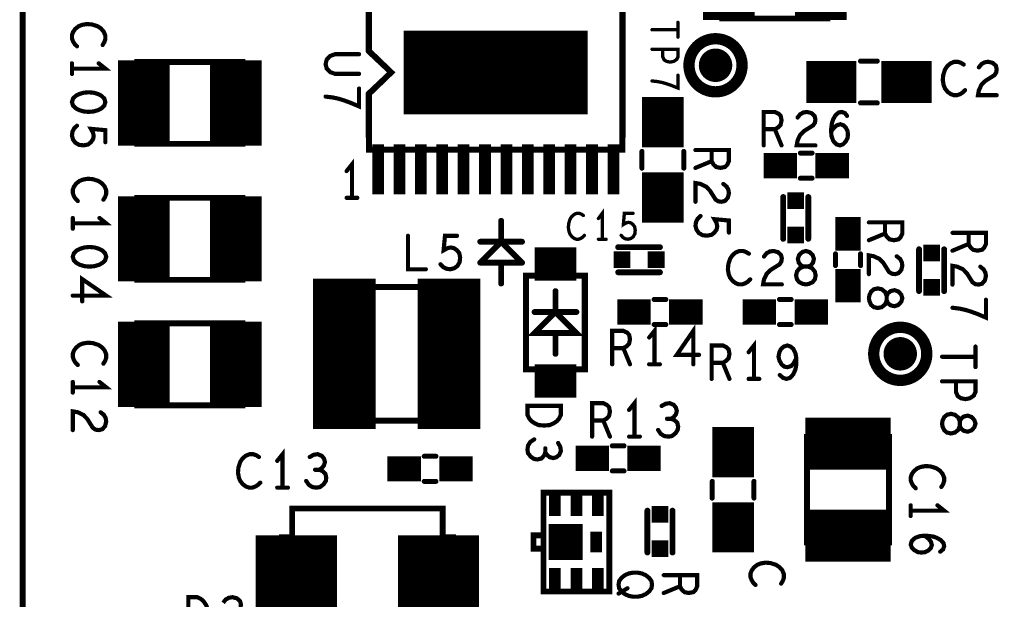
# Model space of a CAD drawing. Extents: x -1 to 5.73, y -1.96 to 5.23.
# Tile 12 of 20: x 0 to 1.17, y 2.11 to 2.8. Entities that reach past the tile are written whole.
import ezdxf

# ---------------------------------------------------------------- set-up
doc = ezdxf.new("R2010")
doc.units = 0
doc.layers.get('0').update_dxf_attribs({"color": 3, "linetype": 'CONTINUOUS'})

# ---------------------------------------------------------------- blocks, each defined once
blk = doc.blocks.new('PAD_S1')
at = {"const_width": 1}
blk.add_lwpolyline([(-0.5, 0), (0.5, 0)], dxfattribs=at)
blk = doc.blocks.new('PAD_R1')
at = {"const_width": 0.5}
blk.add_lwpolyline([(0.25, 0, 1), (-0.25, 0, 1)], format="xyb", close=True, dxfattribs=at)

msp = doc.modelspace()

# ---------------------------------------------------------------- linework, layer by layer
for points, const_width in [([(0, 0.625), (0, 4.33071), (4.72441, 4.33071), (4.72441, 0.625), (3.375, 0.625), (3.375, 0), (0.925, 0), (0.925, 0.625)], 0.007), ([(0.963, 2.899), (0.837, 2.899), (0.837, 2.801), (0.963, 2.801), (0.963, 2.899), (0.837, 2.899), (0.837, 2.801), (0.963, 2.801)], 0.007), ([(0.4145, 2.829), (0.7175, 2.829), (0.7175, 2.644), (0.4145, 2.644), (0.4145, 2.7115), (0.441, 2.7365), (0.4145, 2.7615)], 0.007), ([(0.137, 2.651), (0.263, 2.651), (0.263, 2.749), (0.137, 2.749), (0.137, 2.651), (0.263, 2.651), (0.263, 2.749), (0.137, 2.749)], 0.007), ([(0.099, 2.701), (0.09767, 2.70527), (0.09433, 2.70847), (0.09033, 2.7106), (0.085, 2.7122), (0.079, 2.71273), (0.073, 2.7122), (0.06767, 2.7106), (0.06367, 2.70847), (0.06033, 2.70527), (0.059, 2.701), (0.06033, 2.69673), (0.06367, 2.69353), (0.06767, 2.6914), (0.073, 2.6898), (0.079, 2.68927), (0.085, 2.6898), (0.09033, 2.6914), (0.09433, 2.69353), (0.09767, 2.69673)], 0.005), ([(0.137, 2.4885), (0.263, 2.4885), (0.263, 2.5865), (0.137, 2.5865), (0.137, 2.4885), (0.263, 2.4885), (0.263, 2.5865), (0.137, 2.5865)], 0.007), ([(0.1, 2.516), (0.09867, 2.52027), (0.09533, 2.52347), (0.09133, 2.5256), (0.086, 2.5272), (0.08, 2.52773), (0.074, 2.5272), (0.06867, 2.5256), (0.06467, 2.52347), (0.06133, 2.52027), (0.06, 2.516), (0.06133, 2.51173), (0.06467, 2.50853), (0.06867, 2.5064), (0.074, 2.5048), (0.08, 2.50427), (0.086, 2.5048), (0.09133, 2.5064), (0.09533, 2.50853), (0.09867, 2.51173)], 0.005), ([(0.9371, 2.483), (0.94083, 2.48367), (0.9451, 2.48567), (0.94777, 2.489), (0.94883, 2.49367), (0.94777, 2.49833), (0.94457, 2.50233), (0.93977, 2.50433), (0.93443, 2.50433), (0.93123, 2.50567), (0.92857, 2.509), (0.9275, 2.51367), (0.9291, 2.51833), (0.93283, 2.52167), (0.9371, 2.523), (0.94137, 2.52167), (0.9451, 2.51833), (0.9467, 2.51367), (0.94563, 2.509), (0.94297, 2.50567), (0.93977, 2.50433), (0.93443, 2.50433), (0.92963, 2.50233), (0.92643, 2.49833), (0.92537, 2.49367), (0.92643, 2.489), (0.9291, 2.48567), (0.93337, 2.48367)], 0.005), ([(0.602, 2.3815), (0.673, 2.3815), (0.673, 2.4935), (0.602, 2.4935)], 0.007), ([(0.5275, 2.32), (0.3675, 2.32), (0.3675, 2.48), (0.5275, 2.48)], 0.007), ([(0.5275, 2.48), (0.5275, 2.32), (0.3675, 2.32), (0.3675, 2.48)], 0.007), ([(1.0125, 2.4665), (1.01317, 2.46277), (1.01517, 2.4585), (1.0185, 2.45583), (1.02317, 2.45477), (1.02783, 2.45583), (1.03183, 2.45903), (1.03383, 2.46383), (1.03383, 2.46917), (1.03517, 2.47237), (1.0385, 2.47503), (1.04317, 2.4761), (1.04783, 2.4745), (1.05117, 2.47077), (1.0525, 2.4665), (1.05117, 2.46223), (1.04783, 2.4585), (1.04317, 2.4569), (1.0385, 2.45797), (1.03517, 2.46063), (1.03383, 2.46383), (1.03383, 2.46917), (1.03183, 2.47397), (1.02783, 2.47717), (1.02317, 2.47823), (1.0185, 2.47717), (1.01517, 2.4745), (1.01317, 2.47023)], 0.005), ([(0.137, 2.3385), (0.263, 2.3385), (0.263, 2.4365), (0.137, 2.4365), (0.137, 2.3385), (0.263, 2.3385), (0.263, 2.4365), (0.137, 2.4365)], 0.007), ([(0.604, 2.33773), (0.644, 2.33773), (0.644, 2.32707), (0.642, 2.3228), (0.63933, 2.3196), (0.63533, 2.31693), (0.63067, 2.3148), (0.624, 2.31427), (0.61733, 2.3148), (0.61267, 2.31693), (0.60867, 2.3196), (0.606, 2.3228), (0.604, 2.32707)], 0.005), ([(1.1, 2.3165), (1.10067, 2.31277), (1.10267, 2.3085), (1.106, 2.30583), (1.11067, 2.30477), (1.11533, 2.30583), (1.11933, 2.30903), (1.12133, 2.31383), (1.12133, 2.31917), (1.12267, 2.32237), (1.126, 2.32503), (1.13067, 2.3261), (1.13533, 2.3245), (1.13867, 2.32077), (1.14, 2.3165), (1.13867, 2.31223), (1.13533, 2.3085), (1.13067, 2.3069), (1.126, 2.30797), (1.12267, 2.31063), (1.12133, 2.31383), (1.12133, 2.31917), (1.11933, 2.32397), (1.11533, 2.32717), (1.11067, 2.32823), (1.106, 2.32717), (1.10267, 2.3245), (1.10067, 2.32023)], 0.005), ([(0.9385, 2.3005), (0.9385, 2.1745), (1.0365, 2.1745), (1.0365, 2.3005), (0.9385, 2.3005), (0.9385, 2.1745), (1.0365, 2.1745), (1.0365, 2.3005)], 0.007), ([(0.6231, 2.1159), (0.7019, 2.1159), (0.7019, 2.2341), (0.6231, 2.2341), (0.6231, 2.1159), (0.7019, 2.1159), (0.7019, 2.2341), (0.6231, 2.2341)], 0.007), ([(0.51486, 2.09419), (0.50246, 2.09419), (0.50246, 2.05994), (0.32254, 2.05994), (0.32254, 2.09419), (0.31014, 2.09419), (0.31014, 2.18081), (0.32254, 2.18081), (0.32254, 2.21506), (0.50246, 2.21506), (0.50246, 2.18081), (0.51486, 2.18081)], 0.007), ([(0.6113, 2.1671), (0.6231, 2.1671), (0.6231, 2.1829), (0.6113, 2.1829)], 0.007), ([(0.6231, 2.1671), (0.6113, 2.1671), (0.6113, 2.1829), (0.6231, 2.1829)], 0.007), ([(0.713, 2.124), (0.71367, 2.12827), (0.71633, 2.132), (0.72033, 2.1352), (0.725, 2.13733), (0.73033, 2.1384), (0.73567, 2.1384), (0.741, 2.13733), (0.74567, 2.1352), (0.74967, 2.132), (0.75233, 2.12827), (0.753, 2.124), (0.75233, 2.11973), (0.74967, 2.116), (0.74567, 2.1128), (0.741, 2.11067), (0.73567, 2.1096), (0.73033, 2.1096), (0.725, 2.11067), (0.72033, 2.1128), (0.71633, 2.116), (0.71367, 2.11973)], 0.005), ([(0.19827, 2.069), (0.19827, 2.109), (0.20893, 2.109), (0.2132, 2.107), (0.2164, 2.10433), (0.21907, 2.10033), (0.2212, 2.09567), (0.22173, 2.089), (0.2212, 2.08233), (0.21907, 2.07767), (0.2164, 2.07367), (0.2132, 2.071), (0.20893, 2.069)], 0.005)]:
    msp.add_lwpolyline(points, close=True, dxfattribs=dict(const_width=const_width))
for points, const_width in [([(0.845, 2.799), (0.845, 2.901)], 0.062), ([(0.955, 2.799), (0.955, 2.901)], 0.062), ([(0.414, 2.6595), (0.414, 2.7105), (0.415, 2.7115), (0.441, 2.7365), (0.415, 2.7615), (0.414, 2.7625), (0.414, 2.8135)], 0.007), ([(0.718, 2.8135), (0.718, 2.6595)], 0.007), ([(0.09567, 2.76927), (0.09767, 2.77247), (0.099, 2.7762), (0.099, 2.78047), (0.097, 2.78527), (0.09367, 2.789), (0.08967, 2.79167), (0.083, 2.7938), (0.077, 2.79433), (0.071, 2.79327), (0.067, 2.79167), (0.063, 2.78847), (0.06033, 2.78473), (0.059, 2.781), (0.059, 2.77727), (0.06033, 2.77353), (0.06233, 2.77033), (0.065, 2.76767)], 0.005), ([(0.784, 2.79632), (0.784, 2.77868)], 0.004), ([(0.145, 2.649), (0.145, 2.751)], 0.062), ([(0.255, 2.649), (0.255, 2.751)], 0.062), ([(0.456, 2.7365), (0.676, 2.7365)], 0.1), ([(0.784, 2.7875), (0.753, 2.7875)], 0.004), ([(0.4025, 2.75823), (0.37383, 2.75823), (0.36783, 2.7561), (0.36383, 2.75183), (0.3625, 2.7465), (0.36383, 2.74117), (0.36783, 2.7369), (0.37383, 2.73477), (0.4025, 2.73477)], 0.005), ([(0.753, 2.76417), (0.784, 2.76417), (0.784, 2.75497), (0.78245, 2.7519), (0.77883, 2.7496), (0.7747, 2.74883), (0.77057, 2.7496), (0.76747, 2.75152), (0.76592, 2.75497), (0.76592, 2.76417)], 0.004), ([(0.059, 2.741), (0.099, 2.741), (0.091, 2.7474)], 0.005), ([(0.059, 2.7474), (0.059, 2.7346)], 0.005), ([(0.9375, 2.725), (0.9975, 2.725)], 0.05), ([(1.0025, 2.75), (1.0225, 2.75)], 0.006), ([(1.0025, 2.75), (1.0225, 2.75)], 0.006), ([(1.0275, 2.725), (1.0875, 2.725)], 0.05), ([(1.12593, 2.74587), (1.12273, 2.74787), (1.119, 2.7492), (1.11473, 2.7492), (1.10993, 2.7472), (1.1062, 2.74387), (1.10353, 2.73987), (1.1014, 2.7332), (1.10087, 2.7272), (1.10193, 2.7212), (1.10353, 2.7172), (1.10673, 2.7132), (1.11047, 2.71053), (1.1142, 2.7092), (1.11793, 2.7092), (1.12167, 2.71053), (1.12487, 2.71253), (1.12753, 2.7152)], 0.005), ([(1.14407, 2.74253), (1.14727, 2.74653), (1.151, 2.74853), (1.15527, 2.7492), (1.1606, 2.74787), (1.16433, 2.74453), (1.1654, 2.74053), (1.16487, 2.73653), (1.16273, 2.7332), (1.15207, 2.72653), (1.14727, 2.72187), (1.14407, 2.7152), (1.143, 2.7092), (1.1654, 2.7092)], 0.005), ([(0.753, 2.72627), (0.75972, 2.7255), (0.7654, 2.72435), (0.77057, 2.72282), (0.77625, 2.7209), (0.784, 2.71783), (0.784, 2.73317)], 0.004), ([(0.766, 2.647), (0.766, 2.707)], 0.05), ([(0.3625, 2.70757), (0.37117, 2.7065), (0.3785, 2.7049), (0.38517, 2.70277), (0.3925, 2.7001), (0.4025, 2.69583), (0.4025, 2.71717)], 0.005), ([(1.0025, 2.7), (1.0225, 2.7)], 0.006), ([(1.0025, 2.7), (1.0225, 2.7)], 0.006), ([(0.88663, 2.6492), (0.88663, 2.6892), (0.89997, 2.6892), (0.90423, 2.6872), (0.9069, 2.68453), (0.90797, 2.6792), (0.9069, 2.67387), (0.9037, 2.67053), (0.89997, 2.66853), (0.88663, 2.66853)], 0.005), ([(0.92717, 2.68253), (0.93037, 2.68653), (0.9341, 2.68853), (0.93837, 2.6892), (0.9437, 2.68787), (0.94743, 2.68453), (0.9485, 2.68053), (0.94797, 2.67653), (0.94583, 2.6732), (0.93517, 2.66653), (0.93037, 2.66187), (0.92717, 2.6552), (0.9261, 2.6492), (0.9485, 2.6492)], 0.005), ([(0.96717, 2.66587), (0.9709, 2.67053), (0.9741, 2.6732), (0.97837, 2.67453), (0.9821, 2.6732), (0.98477, 2.67053), (0.9869, 2.66653), (0.98743, 2.66187), (0.9869, 2.65787), (0.98477, 2.65387), (0.98157, 2.65053), (0.97783, 2.6492), (0.97357, 2.65053), (0.96983, 2.65453), (0.9677, 2.66053), (0.96717, 2.6672), (0.96823, 2.67587), (0.96983, 2.68053), (0.9725, 2.6852), (0.97623, 2.68853), (0.97997, 2.6892), (0.9837, 2.68787), (0.98637, 2.68453)], 0.005), ([(0.065, 2.67273), (0.06167, 2.66953), (0.05967, 2.6658), (0.059, 2.661), (0.06033, 2.6562), (0.063, 2.65247), (0.06767, 2.6498), (0.073, 2.64927), (0.07833, 2.65033), (0.08167, 2.653), (0.08433, 2.65673), (0.085, 2.66047), (0.08433, 2.6642), (0.08167, 2.669), (0.099, 2.6674), (0.099, 2.653)], 0.005), ([(0.89997, 2.66853), (0.90797, 2.6492)], 0.005), ([(0.4252, 2.5905), (0.4252, 2.6505)], 0.014), ([(0.4508, 2.5905), (0.4508, 2.6505)], 0.014), ([(0.4764, 2.5905), (0.4764, 2.6505)], 0.014), ([(0.502, 2.5905), (0.502, 2.6505)], 0.014), ([(0.5276, 2.5905), (0.5276, 2.6505)], 0.014), ([(0.5532, 2.5905), (0.5532, 2.6505)], 0.014), ([(0.5788, 2.5905), (0.5788, 2.6505)], 0.014), ([(0.6044, 2.5905), (0.6044, 2.6505)], 0.014), ([(0.63, 2.5905), (0.63, 2.6505)], 0.014), ([(0.6556, 2.5905), (0.6556, 2.6505)], 0.014), ([(0.6812, 2.5905), (0.6812, 2.6505)], 0.014), ([(0.7068, 2.5905), (0.7068, 2.6505)], 0.014), ([(0.741, 2.642), (0.741, 2.622)], 0.006), ([(0.741, 2.642), (0.741, 2.622)], 0.006), ([(0.766, 2.557), (0.766, 2.617)], 0.05), ([(0.791, 2.642), (0.791, 2.622)], 0.006), ([(0.791, 2.642), (0.791, 2.622)], 0.006), ([(0.805, 2.64367), (0.845, 2.64367), (0.845, 2.63033), (0.843, 2.62607), (0.84033, 2.6234), (0.835, 2.62233), (0.82967, 2.6234), (0.82633, 2.6266), (0.82433, 2.63033), (0.82433, 2.64367)], 0.005), ([(0.8865, 2.625), (0.9265, 2.625)], 0.03), ([(0.9445, 2.64), (0.9305, 2.64)], 0.006), ([(0.9445, 2.64), (0.9305, 2.64)], 0.006), ([(0.9485, 2.625), (0.9885, 2.625)], 0.03), ([(0.394, 2.5865), (0.394, 2.6265), (0.3876, 2.6185)], 0.005), ([(0.82433, 2.63033), (0.805, 2.62233)], 0.005), ([(0.145, 2.4865), (0.145, 2.5885)], 0.062), ([(0.255, 2.4865), (0.255, 2.5885)], 0.062), ([(0.09667, 2.58427), (0.09867, 2.58747), (0.1, 2.5912), (0.1, 2.59547), (0.098, 2.60027), (0.09467, 2.604), (0.09067, 2.60667), (0.084, 2.6088), (0.078, 2.60933), (0.072, 2.60827), (0.068, 2.60667), (0.064, 2.60347), (0.06133, 2.59973), (0.06, 2.596), (0.06, 2.59227), (0.06133, 2.58853), (0.06333, 2.58533), (0.066, 2.58267)], 0.005), ([(0.83833, 2.60313), (0.84233, 2.59993), (0.84433, 2.5962), (0.845, 2.59193), (0.84367, 2.5866), (0.84033, 2.58287), (0.83633, 2.5818), (0.83233, 2.58233), (0.829, 2.58447), (0.82233, 2.59513), (0.81767, 2.59993), (0.811, 2.60313), (0.805, 2.6042), (0.805, 2.5818)], 0.005), ([(0.9445, 2.61), (0.9305, 2.61)], 0.006), ([(0.9445, 2.61), (0.9305, 2.61)], 0.006), ([(0.3876, 2.5865), (0.4004, 2.5865)], 0.005), ([(0.91, 2.5375), (0.91, 2.5875)], 0.007), ([(0.91, 2.5375), (0.91, 2.5875)], 0.007), ([(0.94, 2.5375), (0.94, 2.5875)], 0.007), ([(0.94, 2.5375), (0.94, 2.5875)], 0.007), ([(0.67093, 2.56542), (0.66863, 2.56697), (0.66595, 2.568), (0.66288, 2.568), (0.65943, 2.56645), (0.65675, 2.56387), (0.65483, 2.56077), (0.6533, 2.5556), (0.65292, 2.55095), (0.65368, 2.5463), (0.65483, 2.5432), (0.65713, 2.5401), (0.65982, 2.53803), (0.6625, 2.537), (0.66518, 2.537), (0.66787, 2.53803), (0.67017, 2.53958), (0.67208, 2.54165)], 0.004), ([(0.6935, 2.537), (0.6935, 2.568), (0.6889, 2.5618)], 0.004), ([(0.71607, 2.54165), (0.71837, 2.53907), (0.72105, 2.53752), (0.7245, 2.537), (0.72795, 2.53803), (0.73063, 2.5401), (0.73255, 2.54372), (0.73293, 2.54785), (0.73217, 2.55198), (0.73025, 2.55457), (0.72757, 2.55663), (0.72488, 2.55715), (0.7222, 2.55663), (0.71875, 2.55457), (0.7199, 2.568), (0.73025, 2.568)], 0.004), ([(0.9875, 2.5235), (0.9875, 2.5635)], 0.03), ([(0.06, 2.556), (0.1, 2.556), (0.092, 2.5624)], 0.005), ([(0.06, 2.5624), (0.06, 2.5496)], 0.005), ([(0.5725, 2.534), (0.5725, 2.559)], 0.007), ([(0.811, 2.56473), (0.80767, 2.56153), (0.80567, 2.5578), (0.805, 2.553), (0.80633, 2.5482), (0.809, 2.54447), (0.81367, 2.5418), (0.819, 2.54127), (0.82433, 2.54233), (0.82767, 2.545), (0.83033, 2.54873), (0.831, 2.55247), (0.83033, 2.5562), (0.82767, 2.561), (0.845, 2.5594), (0.845, 2.545)], 0.005), ([(1.0125, 2.55717), (1.0525, 2.55717), (1.0525, 2.54383), (1.0505, 2.53957), (1.04783, 2.5369), (1.0425, 2.53583), (1.03717, 2.5369), (1.03383, 2.5401), (1.03183, 2.54383), (1.03183, 2.55717)], 0.005), ([(1.03183, 2.54383), (1.0125, 2.53583)], 0.005), ([(1.1125, 2.54467), (1.1525, 2.54467), (1.1525, 2.53133), (1.1505, 2.52707), (1.14783, 2.5244), (1.1425, 2.52333), (1.13717, 2.5244), (1.13383, 2.5276), (1.13183, 2.53133), (1.13183, 2.54467)], 0.005), ([(0.46103, 2.5411), (0.46103, 2.5011), (0.48237, 2.5011)], 0.005), ([(0.49997, 2.5071), (0.50317, 2.50377), (0.5069, 2.50177), (0.5117, 2.5011), (0.5165, 2.50243), (0.52023, 2.5051), (0.5229, 2.50977), (0.52343, 2.5151), (0.52237, 2.52043), (0.5197, 2.52377), (0.51597, 2.52643), (0.51223, 2.5271), (0.5085, 2.52643), (0.5037, 2.52377), (0.5053, 2.5411), (0.5197, 2.5411)], 0.005), ([(0.5475, 2.509), (0.5725, 2.534)], 0.007), ([(0.5475, 2.534), (0.5975, 2.534)], 0.007), ([(0.5725, 2.534), (0.5975, 2.509)], 0.007), ([(0.6889, 2.537), (0.6981, 2.537)], 0.004), ([(1.13183, 2.53133), (1.1125, 2.52333)], 0.005), ([(0.385, 2.31), (0.385, 2.49)], 0.075), ([(0.51, 2.31), (0.51, 2.49)], 0.075), ([(0.6125, 2.5075), (0.6625, 2.5075)], 0.04), ([(0.7125, 2.5275), (0.7625, 2.5275)], 0.007), ([(0.7125, 2.5275), (0.7625, 2.5275)], 0.007), ([(0.86883, 2.51967), (0.86563, 2.52167), (0.8619, 2.523), (0.85763, 2.523), (0.85283, 2.521), (0.8491, 2.51767), (0.84643, 2.51367), (0.8443, 2.507), (0.84377, 2.501), (0.84483, 2.495), (0.84643, 2.491), (0.84963, 2.487), (0.85337, 2.48433), (0.8571, 2.483), (0.86083, 2.483), (0.86457, 2.48433), (0.86777, 2.48633), (0.87043, 2.489)], 0.005), ([(0.88697, 2.51633), (0.89017, 2.52033), (0.8939, 2.52233), (0.89817, 2.523), (0.9035, 2.52167), (0.90723, 2.51833), (0.9083, 2.51433), (0.90777, 2.51033), (0.90563, 2.507), (0.89497, 2.50033), (0.89017, 2.49567), (0.88697, 2.489), (0.8859, 2.483), (0.9083, 2.483)], 0.005), ([(0.9725, 2.5195), (0.9725, 2.5055)], 0.006), ([(0.9725, 2.5195), (0.9725, 2.5055)], 0.006), ([(1.0025, 2.5195), (1.0025, 2.5055)], 0.006), ([(1.0025, 2.5195), (1.0025, 2.5055)], 0.006), ([(1.0725, 2.525), (1.0725, 2.475)], 0.007), ([(1.0725, 2.525), (1.0725, 2.475)], 0.007), ([(1.1025, 2.525), (1.1025, 2.475)], 0.007), ([(1.1025, 2.525), (1.1025, 2.475)], 0.007), ([(0.5725, 2.509), (0.5475, 2.509)], 0.007), ([(0.5975, 2.509), (0.5725, 2.509)], 0.007), ([(0.5725, 2.484), (0.5725, 2.509)], 0.007), ([(0.9875, 2.4615), (0.9875, 2.5015)], 0.03), ([(1.04583, 2.51663), (1.04983, 2.51343), (1.05183, 2.5097), (1.0525, 2.50543), (1.05117, 2.5001), (1.04783, 2.49637), (1.04383, 2.4953), (1.03983, 2.49583), (1.0365, 2.49797), (1.02983, 2.50863), (1.02517, 2.51343), (1.0185, 2.51663), (1.0125, 2.5177), (1.0125, 2.4953)], 0.005), ([(0.7125, 2.4975), (0.7625, 2.4975)], 0.007), ([(0.7125, 2.4975), (0.7625, 2.4975)], 0.007), ([(1.14583, 2.50413), (1.14983, 2.50093), (1.15183, 2.4972), (1.1525, 2.49293), (1.15117, 2.4876), (1.14783, 2.48387), (1.14383, 2.4828), (1.13983, 2.48333), (1.1365, 2.48547), (1.12983, 2.49613), (1.12517, 2.50093), (1.1185, 2.50413), (1.1125, 2.5052), (1.1125, 2.4828)], 0.005), ([(0.06, 2.4696), (0.1, 2.4696), (0.07133, 2.48933), (0.07133, 2.46267)], 0.005), ([(0.6025, 2.3815), (0.6025, 2.4935)], 0.007), ([(0.6725, 2.4935), (0.6725, 2.3815)], 0.007), ([(0.6375, 2.45), (0.6375, 2.475)], 0.007), ([(0.145, 2.3365), (0.145, 2.4385)], 0.062), ([(0.255, 2.3365), (0.255, 2.4385)], 0.062), ([(0.7115, 2.45), (0.7515, 2.45)], 0.03), ([(0.7555, 2.465), (0.7695, 2.465)], 0.006), ([(0.7555, 2.465), (0.7695, 2.465)], 0.006), ([(0.7735, 2.45), (0.8135, 2.45)], 0.03), ([(0.8615, 2.45), (0.9015, 2.45)], 0.03), ([(0.9055, 2.465), (0.9195, 2.465)], 0.006), ([(0.9055, 2.465), (0.9195, 2.465)], 0.006), ([(0.9235, 2.45), (0.9635, 2.45)], 0.03), ([(1.1125, 2.45507), (1.12117, 2.454), (1.1285, 2.4524), (1.13517, 2.45027), (1.1425, 2.4476), (1.1525, 2.44333), (1.1525, 2.46467)], 0.005), ([(0.6375, 2.4), (0.6375, 2.425), (0.6125, 2.425), (0.6375, 2.45), (0.6625, 2.425), (0.6375, 2.425)], 0.007), ([(0.6125, 2.45), (0.6625, 2.45)], 0.007), ([(0.70533, 2.3875), (0.70533, 2.4275), (0.71867, 2.4275), (0.72293, 2.4255), (0.7256, 2.42283), (0.72667, 2.4175), (0.7256, 2.41217), (0.7224, 2.40883), (0.71867, 2.40683), (0.70533, 2.40683)], 0.005), ([(0.756, 2.3875), (0.756, 2.4275), (0.7496, 2.4195)], 0.005), ([(0.7555, 2.435), (0.7695, 2.435)], 0.006), ([(0.7555, 2.435), (0.7695, 2.435)], 0.006), ([(0.8024, 2.3875), (0.8024, 2.4275), (0.78267, 2.39883), (0.80933, 2.39883)], 0.005), ([(0.9055, 2.435), (0.9195, 2.435)], 0.006), ([(0.9055, 2.435), (0.9195, 2.435)], 0.006), ([(0.09667, 2.38827), (0.09867, 2.39147), (0.1, 2.3952), (0.1, 2.39947), (0.098, 2.40427), (0.09467, 2.408), (0.09067, 2.41067), (0.084, 2.4128), (0.078, 2.41333), (0.072, 2.41227), (0.068, 2.41067), (0.064, 2.40747), (0.06133, 2.40373), (0.06, 2.4), (0.06, 2.39627), (0.06133, 2.39253), (0.06333, 2.38933), (0.066, 2.38667)], 0.005), ([(0.875, 2.37), (0.875, 2.41), (0.8686, 2.402)], 0.005), ([(0.71867, 2.40683), (0.72667, 2.3875)], 0.005), ([(0.82433, 2.37), (0.82433, 2.41), (0.83767, 2.41), (0.84193, 2.408), (0.8446, 2.40533), (0.84567, 2.4), (0.8446, 2.39467), (0.8414, 2.39133), (0.83767, 2.38933), (0.82433, 2.38933)], 0.005), ([(0.90593, 2.37467), (0.90967, 2.37133), (0.91393, 2.37), (0.9182, 2.37133), (0.92193, 2.37533), (0.9246, 2.38133), (0.92567, 2.38733), (0.92567, 2.39467), (0.9246, 2.40067), (0.92193, 2.406), (0.91873, 2.40867), (0.915, 2.41), (0.91073, 2.40867), (0.90753, 2.406), (0.9054, 2.402), (0.90433, 2.39667), (0.9054, 2.392), (0.90807, 2.38733), (0.91127, 2.38467), (0.915, 2.384), (0.91927, 2.38533), (0.92247, 2.38867), (0.92567, 2.39467)], 0.005), ([(1.14, 2.40877), (1.14, 2.38423)], 0.005), ([(0.83767, 2.38933), (0.84567, 2.37)], 0.005), ([(1.14, 2.3965), (1.1, 2.3965)], 0.005), ([(0.6125, 2.3675), (0.6625, 2.3675)], 0.04), ([(0.7496, 2.3875), (0.7624, 2.3875)], 0.005), ([(0.06, 2.36), (0.1, 2.36), (0.092, 2.3664)], 0.005), ([(0.06, 2.3664), (0.06, 2.3536)], 0.005), ([(0.8686, 2.37), (0.8814, 2.37)], 0.005), ([(1.1, 2.36717), (1.14, 2.36717), (1.14, 2.35437), (1.138, 2.3501), (1.13333, 2.3469), (1.128, 2.34583), (1.12267, 2.3469), (1.11867, 2.34957), (1.11667, 2.35437), (1.11667, 2.36717)], 0.005), ([(0.732, 2.301), (0.732, 2.341), (0.7256, 2.333)], 0.005), ([(0.09333, 2.33013), (0.09733, 2.32693), (0.09933, 2.3232), (0.1, 2.31893), (0.09867, 2.3136), (0.09533, 2.30987), (0.09133, 2.3088), (0.08733, 2.30933), (0.084, 2.31147), (0.07733, 2.32213), (0.07267, 2.32693), (0.066, 2.33013), (0.06, 2.3312), (0.06, 2.3088)], 0.005), ([(0.68133, 2.301), (0.68133, 2.341), (0.69467, 2.341), (0.69893, 2.339), (0.7016, 2.33633), (0.70267, 2.331), (0.7016, 2.32567), (0.6984, 2.32233), (0.69467, 2.32033), (0.68133, 2.32033)], 0.005), ([(0.77573, 2.32233), (0.77893, 2.32433), (0.7816, 2.32767), (0.78267, 2.33167), (0.7816, 2.33567), (0.77893, 2.339), (0.77413, 2.341), (0.76933, 2.34033), (0.76453, 2.33767)], 0.005), ([(0.85, 2.2525), (0.85, 2.3125)], 0.05), ([(0.69467, 2.32033), (0.70267, 2.301)], 0.005), ([(0.76027, 2.309), (0.76347, 2.30433), (0.76773, 2.30167), (0.77253, 2.301), (0.7768, 2.30167), (0.78107, 2.305), (0.78373, 2.309), (0.78427, 2.313), (0.7832, 2.31767), (0.77947, 2.321), (0.77573, 2.32233), (0.77093, 2.32233)], 0.005), ([(0.9365, 2.2925), (1.0385, 2.2925)], 0.062), ([(0.612, 2.29773), (0.60733, 2.29453), (0.60467, 2.29027), (0.604, 2.28547), (0.60467, 2.2812), (0.608, 2.27693), (0.612, 2.27427), (0.616, 2.27373), (0.62067, 2.2748), (0.624, 2.27853), (0.62533, 2.28227), (0.62533, 2.28707)], 0.005), ([(0.7256, 2.301), (0.7384, 2.301)], 0.005), ([(0.311, 2.24), (0.311, 2.28), (0.3046, 2.272)], 0.005), ([(0.62533, 2.28227), (0.62733, 2.27907), (0.63067, 2.2764), (0.63467, 2.27533), (0.63867, 2.2764), (0.642, 2.27907), (0.644, 2.28387), (0.64333, 2.28867), (0.64067, 2.29347)], 0.005), ([(0.6615, 2.275), (0.7015, 2.275)], 0.03), ([(0.7195, 2.29), (0.7055, 2.29)], 0.006), ([(0.7195, 2.29), (0.7055, 2.29)], 0.006), ([(0.7235, 2.275), (0.7635, 2.275)], 0.03), ([(0.28273, 2.27667), (0.27953, 2.27867), (0.2758, 2.28), (0.27153, 2.28), (0.26673, 2.278), (0.263, 2.27467), (0.26033, 2.27067), (0.2582, 2.264), (0.25767, 2.258), (0.25873, 2.252), (0.26033, 2.248), (0.26353, 2.244), (0.26727, 2.24133), (0.271, 2.24), (0.27473, 2.24), (0.27847, 2.24133), (0.28167, 2.24333), (0.28433, 2.246)], 0.005), ([(0.35473, 2.26133), (0.35793, 2.26333), (0.3606, 2.26667), (0.36167, 2.27067), (0.3606, 2.27467), (0.35793, 2.278), (0.35313, 2.28), (0.34833, 2.27933), (0.34353, 2.27667)], 0.005), ([(0.4365, 2.2625), (0.4765, 2.2625)], 0.03), ([(0.4805, 2.2775), (0.4945, 2.2775)], 0.006), ([(0.4805, 2.2775), (0.4945, 2.2775)], 0.006), ([(0.4985, 2.2625), (0.5385, 2.2625)], 0.03), ([(0.33927, 2.248), (0.34247, 2.24333), (0.34673, 2.24067), (0.35153, 2.24), (0.3558, 2.24067), (0.36007, 2.244), (0.36273, 2.248), (0.36327, 2.252), (0.3622, 2.25667), (0.35847, 2.26), (0.35473, 2.26133), (0.34993, 2.26133)], 0.005), ([(0.7195, 2.26), (0.7055, 2.26)], 0.006), ([(0.7195, 2.26), (0.7055, 2.26)], 0.006), ([(1.09917, 2.24077), (1.10117, 2.24397), (1.1025, 2.2477), (1.1025, 2.25197), (1.1005, 2.25677), (1.09717, 2.2605), (1.09317, 2.26317), (1.0865, 2.2653), (1.0805, 2.26583), (1.0745, 2.26477), (1.0705, 2.26317), (1.0665, 2.25997), (1.06383, 2.25623), (1.0625, 2.2525), (1.0625, 2.24877), (1.06383, 2.24503), (1.06583, 2.24183), (1.0685, 2.23917)], 0.005), ([(0.4805, 2.2475), (0.4945, 2.2475)], 0.006), ([(0.4805, 2.2475), (0.4945, 2.2475)], 0.006), ([(0.825, 2.2475), (0.825, 2.2275)], 0.006), ([(0.825, 2.2475), (0.825, 2.2275)], 0.006), ([(0.875, 2.2475), (0.875, 2.2275)], 0.006), ([(0.875, 2.2475), (0.875, 2.2275)], 0.006), ([(0.3046, 2.24), (0.3174, 2.24)], 0.005), ([(0.6369, 2.2062), (0.6369, 2.2312)], 0.014), ([(0.6625, 2.2062), (0.6625, 2.2312)], 0.014), ([(0.6881, 2.2062), (0.6881, 2.2312)], 0.014), ([(0.85, 2.1625), (0.85, 2.2225)], 0.05), ([(0.32254, 2.18711), (0.32254, 2.21506), (0.50246, 2.21506), (0.50246, 2.1875)], 0.00591), ([(0.6497, 2.1535), (0.6497, 2.1965)], 0.041), ([(0.7475, 2.1625), (0.7475, 2.2125)], 0.007), ([(0.7475, 2.1625), (0.7475, 2.2125)], 0.007), ([(0.7775, 2.1625), (0.7775, 2.2125)], 0.007), ([(0.7775, 2.1625), (0.7775, 2.2125)], 0.007), ([(1.0625, 2.2125), (1.1025, 2.2125), (1.0945, 2.2189)], 0.005), ([(1.0625, 2.2189), (1.0625, 2.2061)], 0.005), ([(0.9365, 2.1825), (1.0385, 2.1825)], 0.062), ([(0.6861, 2.1625), (0.6861, 2.1875)], 0.014), ([(0.279, 2.1375), (0.376, 2.1375)], 0.091), ([(0.449, 2.1375), (0.546, 2.1375)], 0.091), ([(1.07917, 2.18263), (1.08383, 2.1789), (1.0865, 2.1757), (1.08783, 2.17143), (1.0865, 2.1677), (1.08383, 2.16503), (1.07983, 2.1629), (1.07517, 2.16237), (1.07117, 2.1629), (1.06717, 2.16503), (1.06383, 2.16823), (1.0625, 2.17197), (1.06383, 2.17623), (1.06783, 2.17997), (1.07383, 2.1821), (1.0805, 2.18263), (1.08917, 2.18157), (1.09383, 2.17997), (1.0985, 2.1773), (1.10183, 2.17357), (1.1025, 2.16983), (1.10117, 2.1661), (1.09783, 2.16343)], 0.005), ([(0.6369, 2.1188), (0.6369, 2.1438)], 0.014), ([(0.6625, 2.1188), (0.6625, 2.1438)], 0.014), ([(0.6881, 2.1188), (0.6881, 2.1438)], 0.014), ([(0.90747, 2.12527), (0.90947, 2.12847), (0.9108, 2.1322), (0.9108, 2.13647), (0.9088, 2.14127), (0.90547, 2.145), (0.90147, 2.14767), (0.8948, 2.1498), (0.8888, 2.15033), (0.8828, 2.14927), (0.8788, 2.14767), (0.8748, 2.14447), (0.87213, 2.14073), (0.8708, 2.137), (0.8708, 2.13327), (0.87213, 2.12953), (0.87413, 2.12633), (0.8768, 2.12367)], 0.005), ([(0.7671, 2.13537), (0.8071, 2.13537), (0.8071, 2.12203), (0.8051, 2.11777), (0.80243, 2.1151), (0.7971, 2.11403), (0.79177, 2.1151), (0.78843, 2.1183), (0.78643, 2.12203), (0.78643, 2.13537)], 0.005), ([(0.72367, 2.11973), (0.713, 2.11333)], 0.005), ([(0.78643, 2.12203), (0.7671, 2.11403)], 0.005), ([(0.23987, 2.10233), (0.24307, 2.10633), (0.2468, 2.10833), (0.25107, 2.109), (0.2564, 2.10767), (0.26013, 2.10433), (0.2612, 2.10033), (0.26067, 2.09633), (0.25853, 2.093), (0.24787, 2.08633), (0.24307, 2.08167), (0.23987, 2.075), (0.2388, 2.069), (0.2612, 2.069)], 0.005)]:
    msp.add_lwpolyline(points, dxfattribs=dict(const_width=const_width))
for points, const_width in [([(0.864, 2.745, 1), (0.794, 2.745, 1)], 0.007), ([(0.858, 2.745, 1), (0.8, 2.745, 1)], 0.008), ([(1.085, 2.4, 1), (1.015, 2.4, 1)], 0.007), ([(1.079, 2.4, 1), (1.021, 2.4, 1)], 0.008)]:
    msp.add_lwpolyline(points, format="xyb", close=True, dxfattribs=dict(const_width=const_width))

# ---------------------------------------------------------------- block references
for name, p, xscale, yscale in [('PAD_R1', (0.784, 2.79632), 0.004, 0.004), ('PAD_R1', (0.753, 2.7875), 0.004, 0.004), ('PAD_R1', (0.784, 2.7875), 0.004, 0.004), ('PAD_R1', (0.784, 2.77868), 0.004, 0.004), ('PAD_R1', (0.065, 2.76767), 0.005, 0.005), ('PAD_R1', (0.09567, 2.76927), 0.005, 0.005), ('PAD_R1', (0.4025, 2.75823), 0.005, 0.005), ('PAD_R1', (0.753, 2.76417), 0.004, 0.004), ('PAD_R1', (0.76592, 2.76417), 0.004, 0.004), ('PAD_R1', (0.829, 2.745), 0.04, 0.04), ('PAD_R1', (0.059, 2.7474), 0.005, 0.005), ('PAD_R1', (0.091, 2.7474), 0.005, 0.005), ('PAD_R1', (1.0025, 2.75), 0.006, 0.006), ('PAD_R1', (1.0025, 2.75), 0.006, 0.006), ('PAD_R1', (1.0225, 2.75), 0.006, 0.006), ('PAD_R1', (1.0225, 2.75), 0.006, 0.006), ('PAD_R1', (1.12593, 2.74587), 0.005, 0.005), ('PAD_R1', (1.14407, 2.74253), 0.005, 0.005), ('PAD_R1', (0.059, 2.741), 0.005, 0.005), ('PAD_R1', (0.059, 2.7346), 0.005, 0.005), ('PAD_R1', (0.4025, 2.73477), 0.005, 0.005), ('PAD_R1', (0.784, 2.73317), 0.004, 0.004), ('PAD_R1', (0.753, 2.72627), 0.004, 0.004), ('PAD_R1', (0.3625, 2.70757), 0.005, 0.005), ('PAD_R1', (0.4025, 2.71717), 0.005, 0.005), ('PAD_R1', (1.12753, 2.7152), 0.005, 0.005), ('PAD_R1', (1.1654, 2.7092), 0.005, 0.005), ('PAD_R1', (1.0025, 2.7), 0.006, 0.006), ('PAD_R1', (1.0025, 2.7), 0.006, 0.006), ('PAD_R1', (1.0225, 2.7), 0.006, 0.006), ('PAD_R1', (1.0225, 2.7), 0.006, 0.006), ('PAD_R1', (0.98637, 2.68453), 0.005, 0.005), ('PAD_R1', (0.065, 2.67273), 0.005, 0.005), ('PAD_R1', (0.92717, 2.68253), 0.005, 0.005), ('PAD_R1', (0.414, 2.6595), 0.007, 0.007), ('PAD_R1', (0.718, 2.6595), 0.007, 0.007), ('PAD_R1', (0.88663, 2.66853), 0.005, 0.005), ('PAD_R1', (0.89997, 2.66853), 0.005, 0.005), ('PAD_R1', (0.96717, 2.66587), 0.005, 0.005), ('PAD_R1', (0.099, 2.653), 0.005, 0.005), ('PAD_R1', (0.88663, 2.6492), 0.005, 0.005), ('PAD_R1', (0.90797, 2.6492), 0.005, 0.005), ('PAD_R1', (0.9485, 2.6492), 0.005, 0.005), ('PAD_R1', (0.741, 2.642), 0.006, 0.006), ('PAD_R1', (0.741, 2.642), 0.006, 0.006), ('PAD_R1', (0.791, 2.642), 0.006, 0.006), ('PAD_R1', (0.791, 2.642), 0.006, 0.006), ('PAD_R1', (0.805, 2.64367), 0.005, 0.005), ('PAD_R1', (0.82433, 2.64367), 0.005, 0.005), ('PAD_R1', (0.9305, 2.64), 0.006, 0.006), ('PAD_R1', (0.9305, 2.64), 0.006, 0.006), ('PAD_R1', (0.9445, 2.64), 0.006, 0.006), ('PAD_R1', (0.9445, 2.64), 0.006, 0.006), ('PAD_R1', (0.82433, 2.63033), 0.005, 0.005), ('PAD_R1', (0.3876, 2.6185), 0.005, 0.005), ('PAD_R1', (0.741, 2.622), 0.006, 0.006), ('PAD_R1', (0.741, 2.622), 0.006, 0.006), ('PAD_R1', (0.791, 2.622), 0.006, 0.006), ('PAD_R1', (0.791, 2.622), 0.006, 0.006), ('PAD_R1', (0.805, 2.62233), 0.005, 0.005), ('PAD_R1', (0.83833, 2.60313), 0.005, 0.005), ('PAD_R1', (0.9305, 2.61), 0.006, 0.006), ('PAD_R1', (0.9305, 2.61), 0.006, 0.006), ('PAD_R1', (0.9445, 2.61), 0.006, 0.006), ('PAD_R1', (0.9445, 2.61), 0.006, 0.006), ('PAD_S1', (0.925, 2.583), 0.02, 0.02), ('PAD_R1', (0.066, 2.58267), 0.005, 0.005), ('PAD_R1', (0.09667, 2.58427), 0.005, 0.005), ('PAD_R1', (0.3876, 2.5865), 0.005, 0.005), ('PAD_R1', (0.394, 2.5865), 0.005, 0.005), ('PAD_R1', (0.4004, 2.5865), 0.005, 0.005), ('PAD_R1', (0.805, 2.5818), 0.005, 0.005), ('PAD_R1', (0.91, 2.5875), 0.007, 0.007), ('PAD_R1', (0.91, 2.5875), 0.007, 0.007), ('PAD_R1', (0.94, 2.5875), 0.007, 0.007), ('PAD_R1', (0.94, 2.5875), 0.007, 0.007), ('PAD_R1', (0.73025, 2.568), 0.004, 0.004), ('PAD_R1', (0.06, 2.5624), 0.005, 0.005), ('PAD_R1', (0.06, 2.556), 0.005, 0.005), ('PAD_R1', (0.092, 2.5624), 0.005, 0.005), ('PAD_R1', (0.5725, 2.559), 0.007, 0.007), ('PAD_R1', (0.67093, 2.56542), 0.004, 0.004), ('PAD_R1', (0.6889, 2.5618), 0.004, 0.004), ('PAD_R1', (0.811, 2.56473), 0.005, 0.005), ('PAD_R1', (1.0125, 2.55717), 0.005, 0.005), ('PAD_R1', (1.03183, 2.55717), 0.005, 0.005), ('PAD_R1', (0.06, 2.5496), 0.005, 0.005), ('PAD_R1', (0.845, 2.545), 0.005, 0.005), ('PAD_S1', (0.925, 2.542), 0.02, 0.02), ('PAD_R1', (1.03183, 2.54383), 0.005, 0.005), ('PAD_R1', (1.1125, 2.54467), 0.005, 0.005), ('PAD_R1', (1.13183, 2.54467), 0.005, 0.005), ('PAD_R1', (0.46103, 2.5411), 0.005, 0.005), ('PAD_R1', (0.5197, 2.5411), 0.005, 0.005), ('PAD_R1', (0.5475, 2.534), 0.007, 0.007), ('PAD_R1', (0.5725, 2.534), 0.007, 0.007), ('PAD_R1', (0.5725, 2.534), 0.007, 0.007), ('PAD_R1', (0.5725, 2.534), 0.007, 0.007), ('PAD_R1', (0.5975, 2.534), 0.007, 0.007), ('PAD_R1', (0.67208, 2.54165), 0.004, 0.004), ('PAD_R1', (0.6889, 2.537), 0.004, 0.004), ('PAD_R1', (0.6935, 2.537), 0.004, 0.004), ('PAD_R1', (0.6981, 2.537), 0.004, 0.004), ('PAD_R1', (0.71607, 2.54165), 0.004, 0.004), ('PAD_R1', (0.91, 2.5375), 0.007, 0.007), ('PAD_R1', (0.91, 2.5375), 0.007, 0.007), ('PAD_R1', (0.94, 2.5375), 0.007, 0.007), ('PAD_R1', (0.94, 2.5375), 0.007, 0.007), ('PAD_R1', (1.0125, 2.53583), 0.005, 0.005), ('PAD_R1', (1.13183, 2.53133), 0.005, 0.005), ('PAD_S1', (0.717, 2.5125), 0.02, 0.02), ('PAD_R1', (0.7125, 2.5275), 0.007, 0.007), ('PAD_R1', (0.7125, 2.5275), 0.007, 0.007), ('PAD_S1', (0.758, 2.5125), 0.02, 0.02), ('PAD_R1', (0.7625, 2.5275), 0.007, 0.007), ('PAD_R1', (0.7625, 2.5275), 0.007, 0.007), ('PAD_R1', (0.86883, 2.51967), 0.005, 0.005), ('PAD_R1', (0.9725, 2.5195), 0.006, 0.006), ('PAD_R1', (0.9725, 2.5195), 0.006, 0.006), ('PAD_R1', (1.0025, 2.5195), 0.006, 0.006), ('PAD_R1', (1.0025, 2.5195), 0.006, 0.006), ('PAD_S1', (1.0875, 2.5205), 0.02, 0.02), ('PAD_R1', (1.0725, 2.525), 0.007, 0.007), ('PAD_R1', (1.0725, 2.525), 0.007, 0.007), ('PAD_R1', (1.1025, 2.525), 0.007, 0.007), ('PAD_R1', (1.1025, 2.525), 0.007, 0.007), ('PAD_R1', (1.1125, 2.52333), 0.005, 0.005), ('PAD_R1', (0.49997, 2.5071), 0.005, 0.005), ('PAD_R1', (0.5475, 2.509), 0.007, 0.007), ('PAD_R1', (0.5475, 2.509), 0.007, 0.007), ('PAD_R1', (0.5725, 2.509), 0.007, 0.007), ('PAD_R1', (0.5725, 2.509), 0.007, 0.007), ('PAD_R1', (0.5725, 2.509), 0.007, 0.007), ('PAD_R1', (0.5975, 2.509), 0.007, 0.007), ('PAD_R1', (0.5975, 2.509), 0.007, 0.007), ('PAD_R1', (0.88697, 2.51633), 0.005, 0.005), ('PAD_R1', (1.04583, 2.51663), 0.005, 0.005), ('PAD_R1', (0.48237, 2.5011), 0.005, 0.005), ('PAD_R1', (0.7125, 2.4975), 0.007, 0.007), ('PAD_R1', (0.7125, 2.4975), 0.007, 0.007), ('PAD_R1', (0.7625, 2.4975), 0.007, 0.007), ('PAD_R1', (0.7625, 2.4975), 0.007, 0.007), ('PAD_R1', (0.9725, 2.5055), 0.006, 0.006), ('PAD_R1', (0.9725, 2.5055), 0.006, 0.006), ('PAD_R1', (1.0025, 2.5055), 0.006, 0.006), ('PAD_R1', (1.0025, 2.5055), 0.006, 0.006), ('PAD_R1', (1.0125, 2.4953), 0.005, 0.005), ('PAD_R1', (1.14583, 2.50413), 0.005, 0.005), ('PAD_R1', (0.5725, 2.484), 0.007, 0.007), ('PAD_R1', (0.6025, 2.4935), 0.007, 0.007), ('PAD_R1', (0.6725, 2.4935), 0.007, 0.007), ('PAD_R1', (0.87043, 2.489), 0.005, 0.005), ('PAD_S1', (1.0875, 2.4795), 0.02, 0.02), ('PAD_R1', (0.6375, 2.475), 0.007, 0.007), ('PAD_R1', (0.9083, 2.483), 0.005, 0.005), ('PAD_R1', (1.0725, 2.475), 0.007, 0.007), ('PAD_R1', (1.0725, 2.475), 0.007, 0.007), ('PAD_R1', (1.1025, 2.475), 0.007, 0.007), ('PAD_R1', (1.1025, 2.475), 0.007, 0.007), ('PAD_R1', (1.1125, 2.4828), 0.005, 0.005), ('PAD_R1', (0.06, 2.4696), 0.005, 0.005), ('PAD_R1', (0.07133, 2.46267), 0.005, 0.005), ('PAD_R1', (0.7555, 2.465), 0.006, 0.006), ('PAD_R1', (0.7555, 2.465), 0.006, 0.006), ('PAD_R1', (0.7695, 2.465), 0.006, 0.006), ('PAD_R1', (0.7695, 2.465), 0.006, 0.006), ('PAD_R1', (0.9055, 2.465), 0.006, 0.006), ('PAD_R1', (0.9055, 2.465), 0.006, 0.006), ('PAD_R1', (0.9195, 2.465), 0.006, 0.006), ('PAD_R1', (0.9195, 2.465), 0.006, 0.006), ('PAD_R1', (1.1525, 2.46467), 0.005, 0.005), ('PAD_R1', (0.6125, 2.45), 0.007, 0.007), ('PAD_R1', (0.6375, 2.45), 0.007, 0.007), ('PAD_R1', (0.6625, 2.45), 0.007, 0.007), ('PAD_R1', (1.1125, 2.45507), 0.005, 0.005), ('PAD_R1', (0.6375, 2.425), 0.007, 0.007), ('PAD_R1', (0.7555, 2.435), 0.006, 0.006), ('PAD_R1', (0.7555, 2.435), 0.006, 0.006), ('PAD_R1', (0.7695, 2.435), 0.006, 0.006), ('PAD_R1', (0.7695, 2.435), 0.006, 0.006), ('PAD_R1', (0.9055, 2.435), 0.006, 0.006), ('PAD_R1', (0.9055, 2.435), 0.006, 0.006), ('PAD_R1', (0.9195, 2.435), 0.006, 0.006), ('PAD_R1', (0.9195, 2.435), 0.006, 0.006), ('PAD_R1', (0.7496, 2.4195), 0.005, 0.005), ('PAD_R1', (1.05, 2.4), 0.04, 0.04), ('PAD_R1', (0.6375, 2.4), 0.007, 0.007), ('PAD_R1', (0.70533, 2.40683), 0.005, 0.005), ('PAD_R1', (0.71867, 2.40683), 0.005, 0.005), ('PAD_R1', (0.8686, 2.402), 0.005, 0.005), ('PAD_R1', (1.14, 2.40877), 0.005, 0.005), ('PAD_R1', (0.80933, 2.39883), 0.005, 0.005), ('PAD_R1', (0.82433, 2.38933), 0.005, 0.005), ('PAD_R1', (0.83767, 2.38933), 0.005, 0.005), ('PAD_R1', (0.92567, 2.39467), 0.005, 0.005), ('PAD_R1', (1.1, 2.3965), 0.005, 0.005), ('PAD_R1', (1.14, 2.3965), 0.005, 0.005), ('PAD_R1', (0.066, 2.38667), 0.005, 0.005), ('PAD_R1', (0.09667, 2.38827), 0.005, 0.005), ('PAD_R1', (0.6025, 2.3815), 0.007, 0.007), ('PAD_R1', (0.6725, 2.3815), 0.007, 0.007), ('PAD_R1', (0.70533, 2.3875), 0.005, 0.005), ('PAD_R1', (0.72667, 2.3875), 0.005, 0.005), ('PAD_R1', (0.7496, 2.3875), 0.005, 0.005), ('PAD_R1', (0.756, 2.3875), 0.005, 0.005), ('PAD_R1', (0.7624, 2.3875), 0.005, 0.005), ('PAD_R1', (0.8024, 2.3875), 0.005, 0.005), ('PAD_R1', (1.14, 2.38423), 0.005, 0.005), ('PAD_R1', (0.06, 2.3664), 0.005, 0.005), ('PAD_R1', (0.092, 2.3664), 0.005, 0.005), ('PAD_R1', (0.82433, 2.37), 0.005, 0.005), ('PAD_R1', (0.84567, 2.37), 0.005, 0.005), ('PAD_R1', (0.8686, 2.37), 0.005, 0.005), ('PAD_R1', (0.875, 2.37), 0.005, 0.005), ('PAD_R1', (0.8814, 2.37), 0.005, 0.005), ('PAD_R1', (0.90593, 2.37467), 0.005, 0.005), ('PAD_R1', (1.1, 2.36717), 0.005, 0.005), ('PAD_R1', (1.11667, 2.36717), 0.005, 0.005), ('PAD_R1', (0.06, 2.36), 0.005, 0.005), ('PAD_R1', (0.06, 2.3536), 0.005, 0.005), ('PAD_R1', (0.09333, 2.33013), 0.005, 0.005), ('PAD_R1', (0.7256, 2.333), 0.005, 0.005), ('PAD_R1', (0.76453, 2.33767), 0.005, 0.005), ('PAD_R1', (0.68133, 2.32033), 0.005, 0.005), ('PAD_R1', (0.69467, 2.32033), 0.005, 0.005), ('PAD_R1', (0.77093, 2.32233), 0.005, 0.005), ('PAD_R1', (0.77573, 2.32233), 0.005, 0.005), ('PAD_R1', (0.06, 2.3088), 0.005, 0.005), ('PAD_R1', (0.76027, 2.309), 0.005, 0.005), ('PAD_R1', (0.612, 2.29773), 0.005, 0.005), ('PAD_R1', (0.68133, 2.301), 0.005, 0.005), ('PAD_R1', (0.70267, 2.301), 0.005, 0.005), ('PAD_R1', (0.7256, 2.301), 0.005, 0.005), ('PAD_R1', (0.732, 2.301), 0.005, 0.005), ('PAD_R1', (0.7384, 2.301), 0.005, 0.005), ('PAD_R1', (0.62533, 2.28707), 0.005, 0.005), ('PAD_R1', (0.64067, 2.29347), 0.005, 0.005), ('PAD_R1', (0.7055, 2.29), 0.006, 0.006), ('PAD_R1', (0.7055, 2.29), 0.006, 0.006), ('PAD_R1', (0.7195, 2.29), 0.006, 0.006), ('PAD_R1', (0.7195, 2.29), 0.006, 0.006), ('PAD_R1', (0.28273, 2.27667), 0.005, 0.005), ('PAD_R1', (0.3046, 2.272), 0.005, 0.005), ('PAD_R1', (0.34353, 2.27667), 0.005, 0.005), ('PAD_R1', (0.4805, 2.2775), 0.006, 0.006), ('PAD_R1', (0.4805, 2.2775), 0.006, 0.006), ('PAD_R1', (0.4945, 2.2775), 0.006, 0.006), ('PAD_R1', (0.4945, 2.2775), 0.006, 0.006), ('PAD_R1', (0.62533, 2.28227), 0.005, 0.005), ('PAD_R1', (0.34993, 2.26133), 0.005, 0.005), ('PAD_R1', (0.35473, 2.26133), 0.005, 0.005), ('PAD_R1', (0.7055, 2.26), 0.006, 0.006), ('PAD_R1', (0.7055, 2.26), 0.006, 0.006), ('PAD_R1', (0.7195, 2.26), 0.006, 0.006), ('PAD_R1', (0.7195, 2.26), 0.006, 0.006), ('PAD_R1', (0.33927, 2.248), 0.005, 0.005), ('PAD_R1', (0.4805, 2.2475), 0.006, 0.006), ('PAD_R1', (0.4805, 2.2475), 0.006, 0.006), ('PAD_R1', (0.4945, 2.2475), 0.006, 0.006), ('PAD_R1', (0.4945, 2.2475), 0.006, 0.006), ('PAD_R1', (0.825, 2.2475), 0.006, 0.006), ('PAD_R1', (0.825, 2.2475), 0.006, 0.006), ('PAD_R1', (0.875, 2.2475), 0.006, 0.006), ('PAD_R1', (0.875, 2.2475), 0.006, 0.006), ('PAD_R1', (0.28433, 2.246), 0.005, 0.005), ('PAD_R1', (0.3046, 2.24), 0.005, 0.005), ('PAD_R1', (0.311, 2.24), 0.005, 0.005), ('PAD_R1', (0.3174, 2.24), 0.005, 0.005), ('PAD_R1', (1.0685, 2.23917), 0.005, 0.005), ('PAD_R1', (1.09917, 2.24077), 0.005, 0.005), ('PAD_R1', (0.825, 2.2275), 0.006, 0.006), ('PAD_R1', (0.825, 2.2275), 0.006, 0.006), ('PAD_R1', (0.875, 2.2275), 0.006, 0.006), ('PAD_R1', (0.875, 2.2275), 0.006, 0.006), ('PAD_S1', (0.7625, 2.208), 0.02, 0.02), ('PAD_R1', (0.7475, 2.2125), 0.007, 0.007), ('PAD_R1', (0.7475, 2.2125), 0.007, 0.007), ('PAD_R1', (0.7775, 2.2125), 0.007, 0.007), ('PAD_R1', (0.7775, 2.2125), 0.007, 0.007), ('PAD_R1', (1.0625, 2.2189), 0.005, 0.005), ('PAD_R1', (1.0625, 2.2125), 0.005, 0.005), ('PAD_R1', (1.0945, 2.2189), 0.005, 0.005), ('PAD_R1', (1.0625, 2.2061), 0.005, 0.005), ('PAD_R1', (0.32254, 2.18711), 0.00591, 0.00591), ('PAD_R1', (0.50246, 2.1875), 0.00591, 0.00591), ('PAD_R1', (1.07917, 2.18263), 0.005, 0.005), ('PAD_S1', (0.7625, 2.167), 0.02, 0.02), ('PAD_R1', (0.7475, 2.1625), 0.007, 0.007), ('PAD_R1', (0.7475, 2.1625), 0.007, 0.007), ('PAD_R1', (0.7775, 2.1625), 0.007, 0.007), ('PAD_R1', (0.7775, 2.1625), 0.007, 0.007), ('PAD_R1', (1.09783, 2.16343), 0.005, 0.005), ('PAD_R1', (0.7671, 2.13537), 0.005, 0.005), ('PAD_R1', (0.78643, 2.13537), 0.005, 0.005), ('PAD_R1', (0.72367, 2.11973), 0.005, 0.005), ('PAD_R1', (0.78643, 2.12203), 0.005, 0.005), ('PAD_R1', (0.8768, 2.12367), 0.005, 0.005), ('PAD_R1', (0.90747, 2.12527), 0.005, 0.005), ('PAD_R1', (0.713, 2.11333), 0.005, 0.005), ('PAD_R1', (0.7671, 2.11403), 0.005, 0.005)]:
    msp.add_blockref(name, p, dxfattribs=dict(xscale=xscale, yscale=yscale))

doc.saveas('drawing.dxf')
